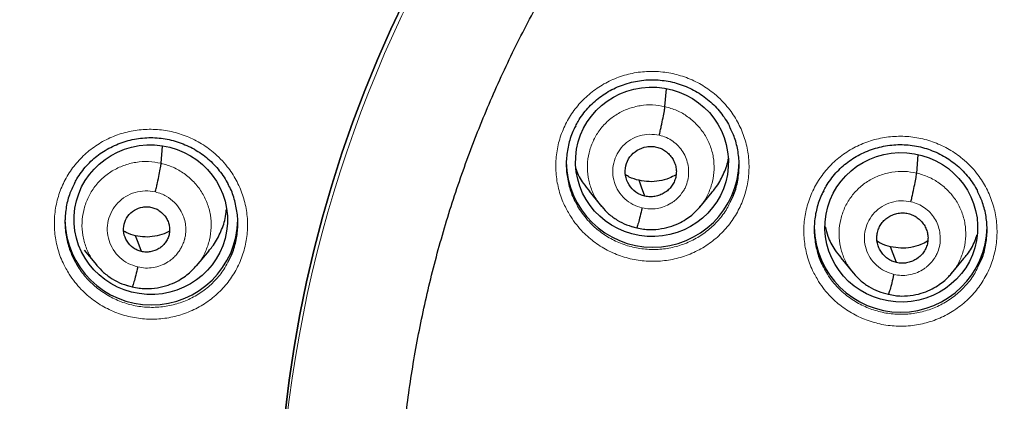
# Model space of a CAD drawing. Header units: millimetres. Extents: x 8 to 2427, y 12 to 2587.
# Tile 106 of 154: x 1064.7 to 1084.07, y 1845.93 to 1853.44. Entities that reach past the tile are written whole.
import ezdxf

# ---------------------------------------------------------------- set-up
doc = ezdxf.new("R2010")
doc.units = ezdxf.units.MM

msp = doc.modelspace()

# ---------------------------------------------------------------- linework, layer by layer
at = {"color": 7, "linetype": 'Continuous', "lineweight": 30}
for p, q in [((1077.397, 1851.729), (1077.429, 1852.079)), ((1067.485, 1850.612), (1067.515, 1850.948)), ((1082.348, 1850.42), (1082.38, 1850.776)), ((1075.903, 1850.061), (1076.149, 1849.763)), ((1078.08, 1849.749), (1078.325, 1850.043)), ((1076.142, 1849.772), (1076.158, 1849.756)), ((1076.16, 1849.758), (1076.153, 1849.766)), ((1065.972, 1848.902), (1066.212, 1848.611)), ((1068.182, 1848.593), (1068.427, 1848.887)), ((1066.205, 1848.62), (1066.221, 1848.603)), ((1066.223, 1848.605), (1066.216, 1848.615)), ((1080.853, 1848.75), (1081.1, 1848.453)), ((1083.031, 1848.441), (1083.276, 1848.736)), ((1081.093, 1848.462), (1081.108, 1848.446)), ((1081.11, 1848.448), (1081.104, 1848.456))]:
    msp.add_line(p, q, dxfattribs=at)
at = {"color": 252, "linetype": 'Continuous', "lineweight": 0}
for p, q in [((1076.179, 1849.733), (1076.16, 1849.758)), ((1076.836, 1849.339), (1076.692, 1849.387)), ((1066.243, 1848.58), (1066.223, 1848.605)), ((1081.13, 1848.423), (1081.11, 1848.448)), ((1066.912, 1848.177), (1066.768, 1848.226)), ((1081.786, 1848.03), (1081.642, 1848.077))]:
    msp.add_line(p, q, dxfattribs=at)
at = {"color": 7, "linetype": 'Continuous', "lineweight": 30, "flags": 128}
for points in [[(1069.927, 1845.692), (1070.006, 1846.343), (1070.103, 1846.991), (1070.217, 1847.637), (1070.348, 1848.28), (1070.497, 1848.919), (1070.662, 1849.554), (1070.844, 1850.185), (1071.043, 1850.811), (1071.259, 1851.431), (1071.491, 1852.046), (1071.74, 1852.654), (1072.004, 1853.256), (1072.285, 1853.851)], [(1072.285, 1853.851), (1072.004, 1853.256), (1071.74, 1852.654), (1071.491, 1852.046), (1071.259, 1851.431), (1071.043, 1850.811), (1070.844, 1850.185), (1070.662, 1849.554), (1070.497, 1848.919), (1070.348, 1848.28), (1070.217, 1847.637), (1070.103, 1846.991), (1070.006, 1846.343), (1069.927, 1845.692)], [(1077.003, 1849.966), (1076.937, 1850.14), (1076.886, 1850.277)], [(1067.096, 1848.875), (1067.031, 1849.05), (1066.979, 1849.187)], [(1081.953, 1848.656), (1081.888, 1848.83), (1081.836, 1848.967)]]:
    msp.add_lwpolyline(points, dxfattribs=at)
at = {"color": 252, "linetype": 'Continuous', "lineweight": 0}
msp.add_arc((1095.245, 1842.664), 25.455, 359.5944, 180.1892, dxfattribs=at)
at = {"color": 7, "linetype": 'Continuous', "lineweight": 30}
for centre, start, end in [((1077.155, 1850.66), 180.8352, 359.1648), ((1067.294, 1849.524), 180.834, 359.166), ((1082.032, 1849.382), 180.8347, 359.1653)]:
    msp.add_arc(centre, 1.7, start, end, dxfattribs=at)
for centre, major_axis, ratio in [((1077.141, 1850.641), (1.5, -0.098), 0.9788), ((1067.281, 1849.502), (1.507, -0.078), 0.976572), ((1082.045, 1849.351), (1.499, -0.109), 0.979049)]:
    msp.add_ellipse(centre, major_axis=major_axis, ratio=ratio, dxfattribs=at)
for points, knots in [([(1095.404, 1891.769), (1095.183, 1891.77), (1094.478, 1891.774), (1093.301, 1891.732), (1091.885, 1891.648), (1090.503, 1891.521), (1089.155, 1891.36), (1087.843, 1891.165), (1086.567, 1890.94), (1085.309, 1890.684), (1084.071, 1890.399), (1082.855, 1890.085), (1081.68, 1889.75), (1080.547, 1889.397), (1079.456, 1889.029), (1078.316, 1888.614), (1077.137, 1888.15), (1075.927, 1887.636), (1074.782, 1887.113), (1073.702, 1886.585), (1072.683, 1886.056), (1071.743, 1885.538), (1070.877, 1885.036), (1070.08, 1884.552), (1069.334, 1884.078), (1068.636, 1883.616), (1067.813, 1883.05), (1066.874, 1882.371), (1065.829, 1881.568), (1064.845, 1880.767), (1063.922, 1879.972), (1063.055, 1879.188), (1062.244, 1878.415), (1061.536, 1877.709), (1060.922, 1877.071), (1060.392, 1876.501), (1059.884, 1875.936), (1059.382, 1875.361), (1058.876, 1874.76), (1058.361, 1874.125), (1057.817, 1873.43), (1057.246, 1872.669), (1056.65, 1871.838), (1056.051, 1870.962), (1055.45, 1870.038), (1054.851, 1869.067), (1054.256, 1868.046), (1053.667, 1866.976), (1053.079, 1865.836), (1052.501, 1864.634), (1051.94, 1863.377), (1051.413, 1862.095), (1050.922, 1860.794), (1050.468, 1859.473), (1050.043, 1858.102), (1049.652, 1856.683), (1049.299, 1855.215), (1048.995, 1853.73), (1048.774, 1852.417), (1048.615, 1851.282), (1048.503, 1850.328), (1048.411, 1849.369), (1048.341, 1848.412), (1048.292, 1847.475), (1048.262, 1846.576), (1048.25, 1845.729), (1048.253, 1844.937), (1048.267, 1844.198), (1048.291, 1843.517), (1048.321, 1842.894), (1048.357, 1842.326), (1048.394, 1841.811), (1048.423, 1841.485), (1048.437, 1841.331)], [0, 0, 0, 0, 0.008492, 0.027008, 0.045137, 0.062878, 0.08023, 0.097189, 0.113755, 0.129924, 0.146436, 0.162509, 0.178141, 0.193331, 0.208078, 0.222382, 0.239946, 0.256795, 0.272934, 0.288366, 0.303095, 0.317125, 0.329716, 0.341695, 0.353066, 0.363834, 0.374004, 0.391629, 0.408607, 0.424945, 0.440648, 0.45572, 0.470164, 0.483982, 0.494401, 0.504435, 0.514087, 0.523821, 0.533963, 0.544516, 0.555481, 0.568181, 0.581396, 0.59513, 0.609384, 0.62416, 0.639461, 0.655287, 0.671639, 0.689316, 0.707214, 0.725198, 0.743263, 0.761405, 0.77962, 0.799171, 0.818799, 0.838501, 0.858276, 0.870742, 0.883236, 0.895758, 0.908306, 0.920692, 0.932393, 0.94338, 0.953654, 0.963217, 0.97207, 0.980075, 0.987398, 0.994039, 1, 1, 1, 1]), ([(1050.769, 1850.75), (1050.771, 1850.763), (1050.817, 1851.05), (1050.922, 1851.607), (1051.083, 1852.42), (1051.261, 1853.23), (1051.455, 1854.036), (1051.664, 1854.839), (1051.888, 1855.638), (1052.127, 1856.432), (1052.381, 1857.222), (1052.65, 1858.007), (1052.934, 1858.788), (1053.233, 1859.562), (1053.546, 1860.332), (1053.874, 1861.095), (1054.217, 1861.852), (1054.574, 1862.603), (1054.945, 1863.347), (1055.33, 1864.084), (1055.729, 1864.814), (1056.142, 1865.537), (1056.568, 1866.252), (1057.008, 1866.959), (1057.462, 1867.658), (1057.928, 1868.348), (1058.408, 1869.03), (1058.901, 1869.703), (1059.406, 1870.366), (1059.924, 1871.021), (1060.454, 1871.665), (1060.996, 1872.3), (1061.55, 1872.925), (1062.116, 1873.54), (1062.694, 1874.144), (1063.283, 1874.737), (1063.883, 1875.32), (1064.494, 1875.891), (1065.116, 1876.452), (1065.748, 1877), (1066.391, 1877.537), (1067.044, 1878.063), (1067.706, 1878.576), (1068.379, 1879.077), (1069.06, 1879.565), (1069.751, 1880.041), (1070.451, 1880.504), (1071.16, 1880.955), (1071.877, 1881.392), (1072.602, 1881.816), (1073.335, 1882.227), (1074.075, 1882.624), (1074.824, 1883.008), (1075.579, 1883.377), (1076.341, 1883.733), (1077.11, 1884.075), (1077.885, 1884.403), (1078.666, 1884.717), (1079.453, 1885.016), (1080.246, 1885.301), (1081.044, 1885.571), (1081.847, 1885.827), (1082.655, 1886.067), (1083.467, 1886.293), (1084.283, 1886.504), (1085.103, 1886.7), (1085.927, 1886.881), (1086.754, 1887.047), (1087.584, 1887.198), (1088.416, 1887.334), (1089.251, 1887.454), (1090.089, 1887.559), (1090.928, 1887.649), (1091.768, 1887.723), (1092.61, 1887.782), (1093.453, 1887.825), (1094.297, 1887.853), (1094.947, 1887.863), (1095.316, 1887.864), (1095.404, 1887.864)], [0, 0, 0, 0, 0.000668, 0.01394, 0.027211, 0.040483, 0.053754, 0.067025, 0.080296, 0.093568, 0.106839, 0.12011, 0.133381, 0.146652, 0.159923, 0.173194, 0.186465, 0.199736, 0.213006, 0.226277, 0.239548, 0.252818, 0.266089, 0.279359, 0.292629, 0.3059, 0.31917, 0.33244, 0.34571, 0.35898, 0.37225, 0.38552, 0.398789, 0.412059, 0.425329, 0.438598, 0.451868, 0.465137, 0.478406, 0.491675, 0.504944, 0.518214, 0.531483, 0.544751, 0.55802, 0.571289, 0.584558, 0.597826, 0.611095, 0.624363, 0.637632, 0.6509, 0.664168, 0.677437, 0.690705, 0.703973, 0.717241, 0.730509, 0.743777, 0.757045, 0.770313, 0.783581, 0.796849, 0.810116, 0.823384, 0.836652, 0.849919, 0.863187, 0.876455, 0.889722, 0.90299, 0.916257, 0.929525, 0.942792, 0.95606, 0.969327, 0.982595, 0.995862, 1, 1, 1, 1]), ([(1072.214, 1844.753), (1072.226, 1844.904), (1072.254, 1845.252), (1072.316, 1845.795), (1072.397, 1846.381), (1072.494, 1846.965), (1072.607, 1847.546), (1072.734, 1848.124), (1072.878, 1848.698), (1073.036, 1849.269), (1073.21, 1849.836), (1073.398, 1850.398), (1073.602, 1850.954), (1073.82, 1851.506), (1074.053, 1852.051), (1074.3, 1852.591), (1074.562, 1853.124), (1074.837, 1853.65), (1075.127, 1854.169), (1075.43, 1854.68), (1075.747, 1855.183), (1076.077, 1855.678), (1076.42, 1856.165), (1076.776, 1856.642), (1077.145, 1857.11), (1077.526, 1857.569), (1077.918, 1858.018), (1078.323, 1858.456), (1078.739, 1858.884), (1079.167, 1859.301), (1079.605, 1859.707), (1080.054, 1860.102), (1080.514, 1860.485), (1080.983, 1860.856), (1081.463, 1861.215), (1081.951, 1861.562), (1082.449, 1861.896), (1082.955, 1862.217), (1083.47, 1862.525), (1083.993, 1862.819), (1084.523, 1863.101), (1085.061, 1863.368), (1085.605, 1863.622), (1086.156, 1863.862), (1086.714, 1864.087), (1087.277, 1864.299), (1087.846, 1864.495), (1088.419, 1864.677), (1088.998, 1864.845), (1089.58, 1864.997), (1090.166, 1865.135), (1090.756, 1865.257), (1091.349, 1865.365), (1091.945, 1865.457), (1092.543, 1865.534), (1093.142, 1865.595), (1093.743, 1865.641), (1094.345, 1865.672), (1094.948, 1865.687), (1095.551, 1865.687), (1096.154, 1865.672), (1096.756, 1865.641), (1097.357, 1865.594), (1097.956, 1865.533), (1098.554, 1865.456), (1099.15, 1865.363), (1099.732, 1865.258), (1100.164, 1865.169), (1100.398, 1865.116), (1100.447, 1865.105)], [0, 0, 0, 0, 0.011662, 0.026835, 0.042007, 0.057179, 0.072351, 0.087523, 0.102695, 0.117866, 0.133037, 0.148207, 0.163377, 0.178547, 0.193717, 0.208886, 0.224054, 0.239222, 0.25439, 0.269556, 0.284723, 0.299889, 0.315054, 0.330219, 0.345383, 0.360547, 0.37571, 0.390872, 0.406034, 0.421195, 0.436356, 0.451516, 0.466676, 0.481835, 0.496993, 0.512151, 0.527308, 0.542465, 0.557621, 0.572777, 0.587932, 0.603087, 0.618242, 0.633396, 0.648549, 0.663702, 0.678855, 0.694007, 0.70916, 0.724311, 0.739463, 0.754614, 0.769765, 0.784916, 0.800067, 0.815217, 0.830368, 0.845518, 0.860668, 0.875818, 0.890968, 0.906118, 0.921268, 0.936419, 0.951569, 0.966719, 0.98187, 0.996223, 1, 1, 1, 1]), ([(1075.641, 1851.346), (1075.656, 1851.376), (1075.696, 1851.455), (1075.776, 1851.574), (1075.877, 1851.699), (1075.989, 1851.813), (1076.112, 1851.915), (1076.245, 1852.005), (1076.387, 1852.083), (1076.538, 1852.148), (1076.695, 1852.199), (1076.856, 1852.235), (1077.018, 1852.255), (1077.181, 1852.259), (1077.343, 1852.248), (1077.503, 1852.222), (1077.66, 1852.181), (1077.814, 1852.125), (1077.962, 1852.054), (1078.104, 1851.97), (1078.236, 1851.873), (1078.357, 1851.765), (1078.466, 1851.647), (1078.563, 1851.518), (1078.631, 1851.413), (1078.662, 1851.348), (1078.669, 1851.332)], [0, 0, 0, 0, 0.027823, 0.072024, 0.115747, 0.158811, 0.20147, 0.244567, 0.288181, 0.332155, 0.376301, 0.420376, 0.464183, 0.507604, 0.550512, 0.593494, 0.636873, 0.680565, 0.72445, 0.768373, 0.812163, 0.855713, 0.898902, 0.941915, 0.985336, 1, 1, 1, 1]), ([(1077.285, 1851.164), (1077.291, 1851.194), (1077.305, 1851.253), (1077.331, 1851.371), (1077.361, 1851.512), (1077.382, 1851.627), (1077.394, 1851.696), (1077.396, 1851.718), (1077.397, 1851.729)], [0, 0, 0, 0, 0.12549, 0.250403, 0.500055, 0.749716, 0.874605, 1, 1, 1, 1]), ([(1075.643, 1851.348), (1075.627, 1851.322), (1075.565, 1851.213), (1075.499, 1851.002), (1075.452, 1850.724), (1075.454, 1850.44), (1075.508, 1850.163), (1075.575, 1849.96), (1075.632, 1849.858), (1075.643, 1849.839)], [0, 0, 0, 0, 0.058705, 0.238346, 0.418058, 0.59777, 0.777567, 0.957365, 1, 1, 1, 1]), ([(1078.677, 1849.845), (1078.704, 1849.898), (1078.773, 1850.035), (1078.834, 1850.277), (1078.864, 1850.558), (1078.841, 1850.84), (1078.78, 1851.104), (1078.704, 1851.262), (1078.668, 1851.335)], [0, 0, 0, 0, 0.115154, 0.29744, 0.479726, 0.662075, 0.844426, 1, 1, 1, 1]), ([(1065.779, 1850.212), (1065.795, 1850.244), (1065.836, 1850.323), (1065.916, 1850.442), (1066.018, 1850.567), (1066.131, 1850.68), (1066.253, 1850.781), (1066.386, 1850.87), (1066.529, 1850.947), (1066.68, 1851.012), (1066.837, 1851.062), (1066.998, 1851.096), (1067.161, 1851.116), (1067.323, 1851.12), (1067.485, 1851.107), (1067.645, 1851.08), (1067.802, 1851.038), (1067.956, 1850.981), (1068.104, 1850.91), (1068.245, 1850.825), (1068.377, 1850.728), (1068.498, 1850.619), (1068.607, 1850.5), (1068.703, 1850.371), (1068.769, 1850.268), (1068.799, 1850.206), (1068.806, 1850.192)], [0, 0, 0, 0, 0.028673, 0.07292, 0.116695, 0.159814, 0.202526, 0.24568, 0.289352, 0.333387, 0.377596, 0.42174, 0.465621, 0.509119, 0.552106, 0.595152, 0.638593, 0.682342, 0.726281, 0.770254, 0.814093, 0.857692, 0.900929, 0.943978, 0.987428, 1, 1, 1, 1]), ([(1077.003, 1849.966), (1076.971, 1849.975), (1076.908, 1849.993), (1076.795, 1850.062), (1076.681, 1850.183), (1076.606, 1850.368), (1076.614, 1850.566), (1076.695, 1850.746), (1076.844, 1850.879), (1077, 1850.938), (1077.132, 1850.95), (1077.198, 1850.938), (1077.23, 1850.933)], [0, 0, 0, 0, 0.0628369, 0.1255408, 0.2508342, 0.3755282, 0.5000029, 0.6244748, 0.7491664, 0.8744598, 0.9371636, 1, 1, 1, 1]), ([(1077.23, 1850.933), (1077.262, 1850.923), (1077.325, 1850.905), (1077.41, 1850.853), (1077.484, 1850.788), (1077.545, 1850.71), (1077.59, 1850.622), (1077.617, 1850.528), (1077.623, 1850.431), (1077.61, 1850.335), (1077.579, 1850.242), (1077.53, 1850.158), (1077.464, 1850.086), (1077.384, 1850.027), (1077.295, 1849.984), (1077.2, 1849.958), (1077.101, 1849.949), (1077.036, 1849.96), (1077.003, 1849.966)], [0, 0, 0, 0, 0.062618, 0.125103, 0.187766, 0.250502, 0.313065, 0.375352, 0.437609, 0.500003, 0.562395, 0.62465, 0.686936, 0.749499, 0.812234, 0.874898, 0.937383, 1, 1, 1, 1]), ([(1080.517, 1850.066), (1080.533, 1850.098), (1080.574, 1850.178), (1080.655, 1850.297), (1080.756, 1850.423), (1080.869, 1850.536), (1080.992, 1850.638), (1081.124, 1850.728), (1081.267, 1850.806), (1081.418, 1850.871), (1081.575, 1850.922), (1081.736, 1850.957), (1081.899, 1850.978), (1082.061, 1850.982), (1082.223, 1850.971), (1082.382, 1850.945), (1082.54, 1850.903), (1082.694, 1850.847), (1082.842, 1850.777), (1082.983, 1850.693), (1083.115, 1850.596), (1083.236, 1850.488), (1083.345, 1850.369), (1083.441, 1850.241), (1083.509, 1850.137), (1083.539, 1850.073), (1083.546, 1850.058)], [0, 0, 0, 0, 0.028748, 0.07295, 0.116673, 0.159736, 0.202393, 0.245488, 0.289098, 0.333067, 0.377207, 0.421273, 0.465069, 0.508478, 0.551374, 0.594347, 0.637719, 0.681404, 0.725284, 0.769202, 0.812988, 0.856533, 0.899718, 0.942732, 0.986155, 1, 1, 1, 1]), ([(1078.32, 1850.048), (1078.344, 1850.073), (1078.437, 1850.173), (1078.544, 1850.387), (1078.627, 1850.583), (1078.641, 1850.691), (1078.642, 1850.699)], [0, 0, 0, 0, 0.143617, 0.554655, 0.966243, 1, 1, 1, 1]), ([(1067.372, 1850.048), (1067.379, 1850.078), (1067.393, 1850.137), (1067.419, 1850.255), (1067.448, 1850.395), (1067.47, 1850.51), (1067.481, 1850.58), (1067.484, 1850.601), (1067.485, 1850.612)], [0, 0, 0, 0, 0.125786, 0.250784, 0.500193, 0.749543, 0.87443, 1, 1, 1, 1]), ([(1075.648, 1850.505), (1075.649, 1850.5), (1075.677, 1850.397), (1075.762, 1850.243), (1075.867, 1850.115), (1075.909, 1850.065)], [0, 0, 0, 0, 0.032864, 0.623013, 1, 1, 1, 1]), ([(1076.886, 1850.277), (1076.82, 1850.294), (1076.726, 1850.318), (1076.645, 1850.37), (1076.62, 1850.385)], [0, 0, 0, 0, 0.695977, 1, 1, 1, 1]), ([(1077.614, 1850.385), (1077.569, 1850.361), (1077.465, 1850.307), (1077.286, 1850.261), (1077.084, 1850.242), (1076.952, 1850.265), (1076.886, 1850.277)], [0, 0, 0, 0, 0.201638, 0.468078, 0.733758, 1, 1, 1, 1]), ([(1082.235, 1849.855), (1082.242, 1849.885), (1082.256, 1849.943), (1082.282, 1850.062), (1082.311, 1850.203), (1082.333, 1850.318), (1082.344, 1850.387), (1082.347, 1850.409), (1082.348, 1850.42)], [0, 0, 0, 0, 0.1253944, 0.2502819, 0.5000192, 0.749781, 0.8746657, 1, 1, 1, 1]), ([(1065.779, 1850.216), (1065.744, 1850.143), (1065.668, 1849.985), (1065.607, 1849.722), (1065.586, 1849.441), (1065.614, 1849.158), (1065.682, 1848.92), (1065.743, 1848.769), (1065.777, 1848.709), (1065.782, 1848.701)], [0, 0, 0, 0, 0.154396, 0.333408, 0.51242, 0.691386, 0.870353, 0.981846, 1, 1, 1, 1]), ([(1068.815, 1848.701), (1068.833, 1848.735), (1068.897, 1848.852), (1068.96, 1849.072), (1069, 1849.35), (1068.99, 1849.634), (1068.928, 1849.909), (1068.865, 1850.099), (1068.811, 1850.187), (1068.806, 1850.194)], [0, 0, 0, 0, 0.075099, 0.256807, 0.43838, 0.619952, 0.801523, 0.983095, 1, 1, 1, 1]), ([(1080.519, 1850.069), (1080.504, 1850.043), (1080.442, 1849.935), (1080.377, 1849.725), (1080.329, 1849.447), (1080.331, 1849.164), (1080.384, 1848.886), (1080.451, 1848.683), (1080.509, 1848.581), (1080.52, 1848.561)], [0, 0, 0, 0, 0.0568899, 0.2366571, 0.4164661, 0.5962753, 0.7761316, 0.9559881, 1, 1, 1, 1]), ([(1083.554, 1848.572), (1083.58, 1848.624), (1083.65, 1848.76), (1083.711, 1849.001), (1083.741, 1849.282), (1083.719, 1849.564), (1083.657, 1849.828), (1083.581, 1849.987), (1083.545, 1850.06)], [0, 0, 0, 0, 0.113321, 0.295672, 0.478023, 0.660409, 0.842796, 1, 1, 1, 1]), ([(1067.096, 1848.875), (1067.068, 1848.884), (1067.011, 1848.9), (1066.909, 1848.962), (1066.806, 1849.072), (1066.739, 1849.238), (1066.746, 1849.416), (1066.819, 1849.578), (1066.953, 1849.697), (1067.094, 1849.75), (1067.213, 1849.76), (1067.272, 1849.75), (1067.301, 1849.745)], [0, 0, 0, 0, 0.062837, 0.125544, 0.25084, 0.375529, 0.499999, 0.62447, 0.74916, 0.874456, 0.937163, 1, 1, 1, 1]), ([(1067.301, 1849.745), (1067.329, 1849.736), (1067.387, 1849.72), (1067.488, 1849.657), (1067.571, 1849.57), (1067.624, 1849.465), (1067.649, 1849.38), (1067.655, 1849.293), (1067.643, 1849.206), (1067.615, 1849.123), (1067.57, 1849.047), (1067.511, 1848.982), (1067.416, 1848.912), (1067.303, 1848.87), (1067.184, 1848.86), (1067.126, 1848.87), (1067.096, 1848.875)], [0, 0, 0, 0, 0.062686, 0.125241, 0.250236, 0.312866, 0.375218, 0.43754, 0.5, 0.56246, 0.624782, 0.687134, 0.749764, 0.874759, 0.937314, 1, 1, 1, 1]), ([(1076.158, 1849.756), (1076.2, 1849.709), (1076.289, 1849.61), (1076.454, 1849.491), (1076.64, 1849.394), (1076.774, 1849.36), (1076.841, 1849.343)], [0, 0, 0, 0, 0.231123, 0.4885023, 0.7445782, 1, 1, 1, 1]), ([(1076.841, 1849.342), (1076.884, 1849.333), (1076.969, 1849.315), (1077.133, 1849.304), (1077.323, 1849.318), (1077.526, 1849.37), (1077.697, 1849.442), (1077.836, 1849.525), (1077.944, 1849.609), (1078.027, 1849.687), (1078.07, 1849.738), (1078.09, 1849.76)], [0, 0, 0, 0, 0.095658, 0.186564, 0.354821, 0.505724, 0.639238, 0.75532, 0.854058, 0.935555, 1, 1, 1, 1]), ([(1076.948, 1849.734), (1076.935, 1849.677), (1076.907, 1849.563), (1076.872, 1849.432), (1076.849, 1849.357), (1076.844, 1849.351), (1076.843, 1849.35)], [0, 0, 0, 0, 0.291394, 0.583755, 0.875768, 1, 1, 1, 1]), ([(1068.422, 1848.892), (1068.446, 1848.918), (1068.54, 1849.019), (1068.651, 1849.234), (1068.745, 1849.48), (1068.761, 1849.638), (1068.767, 1849.695)], [0, 0, 0, 0, 0.1194419, 0.4639835, 0.8089855, 1, 1, 1, 1]), ([(1081.953, 1848.656), (1081.922, 1848.666), (1081.858, 1848.684), (1081.773, 1848.736), (1081.699, 1848.801), (1081.639, 1848.879), (1081.594, 1848.966), (1081.567, 1849.06), (1081.561, 1849.157), (1081.573, 1849.254), (1081.605, 1849.346), (1081.654, 1849.43), (1081.72, 1849.503), (1081.799, 1849.561), (1081.888, 1849.605), (1081.984, 1849.631), (1082.083, 1849.64), (1082.148, 1849.629), (1082.181, 1849.623)], [0, 0, 0, 0, 0.0626173, 0.1251009, 0.187763, 0.2504983, 0.3130627, 0.3753509, 0.4376085, 0.500002, 0.5623948, 0.624651, 0.686938, 0.749502, 0.8122373, 0.8748996, 0.9373831, 1, 1, 1, 1]), ([(1082.181, 1849.623), (1082.212, 1849.614), (1082.276, 1849.596), (1082.361, 1849.544), (1082.435, 1849.479), (1082.495, 1849.401), (1082.54, 1849.313), (1082.567, 1849.22), (1082.574, 1849.122), (1082.561, 1849.026), (1082.529, 1848.934), (1082.48, 1848.849), (1082.414, 1848.777), (1082.335, 1848.718), (1082.246, 1848.675), (1082.151, 1848.649), (1082.051, 1848.639), (1081.986, 1848.651), (1081.953, 1848.656)], [0, 0, 0, 0, 0.062617, 0.125101, 0.187763, 0.250498, 0.313063, 0.375351, 0.437609, 0.500002, 0.562395, 0.624651, 0.686938, 0.749502, 0.812237, 0.8749, 0.937383, 1, 1, 1, 1]), ([(1080.551, 1849.368), (1080.567, 1849.304), (1080.605, 1849.142), (1080.711, 1848.932), (1080.817, 1848.804), (1080.859, 1848.755)], [0, 0, 0, 0, 0.284009, 0.721161, 1, 1, 1, 1]), ([(1066.979, 1849.187), (1066.917, 1849.203), (1066.837, 1849.223), (1066.768, 1849.266), (1066.753, 1849.275)], [0, 0, 0, 0, 0.781752, 1, 1, 1, 1]), ([(1067.65, 1849.278), (1067.614, 1849.259), (1067.523, 1849.212), (1067.359, 1849.171), (1067.168, 1849.153), (1067.042, 1849.175), (1066.979, 1849.187)], [0, 0, 0, 0, 0.17374, 0.449492, 0.72446, 1, 1, 1, 1]), ([(1083.271, 1848.74), (1083.295, 1848.766), (1083.387, 1848.866), (1083.477, 1849.024), (1083.519, 1849.159), (1083.532, 1849.199)], [0, 0, 0, 0, 0.197717, 0.765302, 1, 1, 1, 1]), ([(1081.836, 1848.967), (1081.771, 1848.984), (1081.676, 1849.009), (1081.595, 1849.061), (1081.569, 1849.077)], [0, 0, 0, 0, 0.691605, 1, 1, 1, 1]), ([(1082.564, 1849.077), (1082.52, 1849.053), (1082.416, 1848.998), (1082.236, 1848.952), (1082.035, 1848.933), (1081.903, 1848.956), (1081.836, 1848.967)], [0, 0, 0, 0, 0.2016566, 0.468089, 0.7337611, 1, 1, 1, 1]), ([(1066.221, 1848.603), (1066.264, 1848.556), (1066.354, 1848.455), (1066.522, 1848.333), (1066.712, 1848.234), (1066.849, 1848.198), (1066.918, 1848.181)], [0, 0, 0, 0, 0.230612, 0.488106, 0.744355, 1, 1, 1, 1]), ([(1066.918, 1848.18), (1066.962, 1848.171), (1067.048, 1848.152), (1067.215, 1848.141), (1067.409, 1848.155), (1067.616, 1848.207), (1067.789, 1848.281), (1067.929, 1848.365), (1068.038, 1848.451), (1068.121, 1848.53), (1068.165, 1848.582), (1068.185, 1848.605)], [0, 0, 0, 0, 0.096069, 0.187331, 0.356085, 0.507181, 0.640625, 0.756448, 0.854813, 0.935929, 1, 1, 1, 1]), ([(1067.025, 1848.572), (1067.011, 1848.515), (1066.984, 1848.401), (1066.949, 1848.271), (1066.926, 1848.195), (1066.921, 1848.19), (1066.919, 1848.188)], [0, 0, 0, 0, 0.290888, 0.583477, 0.875823, 1, 1, 1, 1]), ([(1081.108, 1848.446), (1081.15, 1848.399), (1081.239, 1848.3), (1081.404, 1848.181), (1081.59, 1848.084), (1081.725, 1848.05), (1081.792, 1848.033)], [0, 0, 0, 0, 0.231097, 0.488491, 0.744572, 1, 1, 1, 1]), ([(1081.792, 1848.033), (1081.835, 1848.024), (1081.919, 1848.006), (1082.083, 1847.995), (1082.274, 1848.009), (1082.477, 1848.061), (1082.648, 1848.134), (1082.786, 1848.217), (1082.895, 1848.301), (1082.977, 1848.379), (1083.021, 1848.43), (1083.04, 1848.452)], [0, 0, 0, 0, 0.095638, 0.186526, 0.354759, 0.50565, 0.639163, 0.755255, 0.854009, 0.935527, 1, 1, 1, 1]), ([(1081.899, 1848.425), (1081.885, 1848.368), (1081.858, 1848.253), (1081.823, 1848.123), (1081.8, 1848.047), (1081.795, 1848.042), (1081.793, 1848.04)], [0, 0, 0, 0, 0.291127, 0.582977, 0.874455, 1, 1, 1, 1])]:
    msp.add_open_spline(points, degree=3, knots=knots, dxfattribs=at)
at = {"color": 252, "linetype": 'Continuous', "lineweight": 0}
for points, knots in [([(1095.404, 1891.756), (1094.012, 1891.721), (1091.229, 1891.651), (1087.086, 1891.088), (1083.008, 1890.193), (1079.028, 1888.94), (1075.175, 1887.349), (1071.481, 1885.43), (1067.975, 1883.198), (1064.683, 1880.67), (1061.632, 1877.866), (1058.845, 1874.808), (1056.344, 1871.521), (1054.149, 1868.03), (1052.277, 1864.361), (1050.743, 1860.545), (1049.559, 1856.61), (1048.731, 1852.588), (1048.281, 1848.511), (1048.164, 1844.803), (1048.36, 1842.474), (1048.441, 1841.507)], [0, 0, 0, 0, 0.053447, 0.106895, 0.160342, 0.213789, 0.267237, 0.320684, 0.374131, 0.427578, 0.481026, 0.534473, 0.58792, 0.641368, 0.694815, 0.748262, 0.80171, 0.855157, 0.908604, 0.962052, 1, 1, 1, 1]), ([(1075.543, 1849.563), (1075.501, 1849.634), (1075.405, 1849.797), (1075.306, 1850.075), (1075.248, 1850.386), (1075.246, 1850.703), (1075.296, 1851.015), (1075.401, 1851.314), (1075.553, 1851.592), (1075.752, 1851.839), (1075.99, 1852.051), (1076.262, 1852.219), (1076.558, 1852.342), (1076.871, 1852.412), (1077.192, 1852.43), (1077.512, 1852.394), (1077.821, 1852.307), (1078.112, 1852.169), (1078.343, 1852.009), (1078.519, 1851.847), (1078.677, 1851.667), (1078.83, 1851.434), (1078.959, 1851.144), (1079.036, 1850.836), (1079.059, 1850.52), (1079.028, 1850.205), (1078.944, 1849.9), (1078.809, 1849.614), (1078.627, 1849.353), (1078.403, 1849.128), (1078.144, 1848.942), (1077.856, 1848.803), (1077.548, 1848.712), (1077.229, 1848.675), (1076.907, 1848.689), (1076.593, 1848.758), (1076.294, 1848.877), (1076.02, 1849.044), (1075.809, 1849.226), (1075.652, 1849.402), (1075.579, 1849.509), (1075.543, 1849.563)], [0, 0, 0, 0, 0.021002, 0.047855, 0.074709, 0.10155, 0.128391, 0.155223, 0.182054, 0.208881, 0.235708, 0.262539, 0.28937, 0.316211, 0.343053, 0.369906, 0.396759, 0.423621, 0.450482, 0.467277, 0.484072, 0.510918, 0.537764, 0.56461, 0.591457, 0.618295, 0.645132, 0.671961, 0.69879, 0.725618, 0.752445, 0.779279, 0.806113, 0.832958, 0.859803, 0.88666, 0.913516, 0.940379, 0.967242, 0.983621, 1, 1, 1, 1]), ([(1076.153, 1849.766), (1076.12, 1849.806), (1076.035, 1849.908), (1075.943, 1850.103), (1075.878, 1850.336), (1075.863, 1850.578), (1075.896, 1850.817), (1075.974, 1851.046), (1076.094, 1851.257), (1076.256, 1851.439), (1076.451, 1851.586), (1076.672, 1851.692), (1076.909, 1851.753), (1077.155, 1851.772), (1077.317, 1851.743), (1077.397, 1851.729)], [0, 0, 0, 0, 0.050505, 0.129646, 0.208719, 0.287752, 0.366889, 0.446026, 0.525057, 0.60413, 0.683272, 0.762422, 0.841602, 0.920749, 1, 1, 1, 1]), ([(1077.397, 1851.729), (1077.476, 1851.706), (1077.634, 1851.661), (1077.846, 1851.536), (1078.031, 1851.376), (1078.182, 1851.184), (1078.291, 1850.966), (1078.355, 1850.732), (1078.37, 1850.49), (1078.338, 1850.25), (1078.258, 1850.023), (1078.172, 1849.857), (1078.101, 1849.78), (1078.085, 1849.762)], [0, 0, 0, 0, 0.097275, 0.194422, 0.291609, 0.388761, 0.485901, 0.582959, 0.679965, 0.777101, 0.874236, 0.971241, 1, 1, 1, 1]), ([(1065.676, 1848.431), (1065.634, 1848.504), (1065.538, 1848.667), (1065.44, 1848.947), (1065.383, 1849.258), (1065.382, 1849.575), (1065.433, 1849.887), (1065.538, 1850.185), (1065.692, 1850.461), (1065.891, 1850.707), (1066.129, 1850.917), (1066.401, 1851.084), (1066.697, 1851.205), (1067.011, 1851.273), (1067.332, 1851.29), (1067.652, 1851.252), (1067.961, 1851.164), (1068.252, 1851.024), (1068.482, 1850.862), (1068.658, 1850.699), (1068.816, 1850.518), (1068.969, 1850.284), (1069.096, 1849.993), (1069.172, 1849.685), (1069.195, 1849.369), (1069.162, 1849.055), (1069.078, 1848.75), (1068.941, 1848.465), (1068.759, 1848.206), (1068.534, 1847.982), (1068.275, 1847.798), (1067.986, 1847.66), (1067.679, 1847.571), (1067.359, 1847.536), (1067.038, 1847.552), (1066.723, 1847.622), (1066.425, 1847.743), (1066.151, 1847.911), (1065.94, 1848.095), (1065.784, 1848.272), (1065.712, 1848.378), (1065.676, 1848.431)], [0, 0, 0, 0, 0.021162, 0.048012, 0.074861, 0.101685, 0.128509, 0.155318, 0.182126, 0.208935, 0.235744, 0.262569, 0.289395, 0.316245, 0.343095, 0.369969, 0.396842, 0.423726, 0.45061, 0.467437, 0.484264, 0.511098, 0.537932, 0.564766, 0.5916, 0.618418, 0.645236, 0.672043, 0.69885, 0.725662, 0.752475, 0.779307, 0.80614, 0.832998, 0.859857, 0.886735, 0.913613, 0.940497, 0.967381, 0.98369, 1, 1, 1, 1]), ([(1076.948, 1849.734), (1076.886, 1849.753), (1076.761, 1849.793), (1076.601, 1849.909), (1076.476, 1850.058), (1076.394, 1850.235), (1076.361, 1850.427), (1076.38, 1850.62), (1076.449, 1850.802), (1076.564, 1850.959), (1076.716, 1851.082), (1076.896, 1851.161), (1077.091, 1851.194), (1077.22, 1851.174), (1077.285, 1851.164)], [0, 0, 0, 0, 0.083334, 0.166666, 0.249998, 0.333328, 0.416663, 0.5, 0.583334, 0.666673, 0.750002, 0.833335, 0.916665, 1, 1, 1, 1]), ([(1077.285, 1851.164), (1077.332, 1851.151), (1077.426, 1851.124), (1077.553, 1851.049), (1077.664, 1850.953), (1077.753, 1850.839), (1077.818, 1850.708), (1077.856, 1850.568), (1077.866, 1850.423), (1077.849, 1850.279), (1077.811, 1850.161), (1077.772, 1850.088), (1077.749, 1850.054), (1077.737, 1850.036), (1077.729, 1850.025), (1077.722, 1850.016), (1077.714, 1850.005), (1077.691, 1849.976), (1077.651, 1849.931), (1077.599, 1849.884), (1077.551, 1849.849), (1077.483, 1849.805), (1077.383, 1849.756), (1077.241, 1849.719), (1077.093, 1849.707), (1076.997, 1849.725), (1076.948, 1849.734)], [0, 0, 0, 0, 0.062594, 0.124976, 0.187336, 0.249629, 0.311863, 0.374268, 0.436884, 0.499536, 0.562181, 0.597225, 0.606401, 0.615575, 0.624744, 0.62538, 0.629906, 0.642055, 0.673378, 0.707889, 0.732587, 0.749884, 0.812382, 0.874899, 0.937373, 1, 1, 1, 1]), ([(1080.418, 1848.288), (1080.377, 1848.359), (1080.282, 1848.521), (1080.184, 1848.798), (1080.126, 1849.109), (1080.125, 1849.426), (1080.176, 1849.738), (1080.28, 1850.037), (1080.433, 1850.315), (1080.633, 1850.562), (1080.871, 1850.774), (1081.143, 1850.942), (1081.439, 1851.064), (1081.752, 1851.134), (1082.073, 1851.153), (1082.393, 1851.117), (1082.703, 1851.03), (1082.993, 1850.892), (1083.223, 1850.731), (1083.399, 1850.569), (1083.557, 1850.39), (1083.71, 1850.157), (1083.838, 1849.866), (1083.914, 1849.559), (1083.938, 1849.243), (1083.906, 1848.928), (1083.822, 1848.623), (1083.686, 1848.337), (1083.504, 1848.077), (1083.279, 1847.851), (1083.019, 1847.666), (1082.731, 1847.526), (1082.423, 1847.436), (1082.104, 1847.398), (1081.783, 1847.413), (1081.468, 1847.482), (1081.17, 1847.601), (1080.895, 1847.768), (1080.685, 1847.95), (1080.528, 1848.127), (1080.455, 1848.234), (1080.418, 1848.288)], [0, 0, 0, 0, 0.020829, 0.04768, 0.074531, 0.101375, 0.128219, 0.155057, 0.181895, 0.20873, 0.235565, 0.262402, 0.289239, 0.316081, 0.342923, 0.369772, 0.396621, 0.423475, 0.450329, 0.46711, 0.483892, 0.510739, 0.537585, 0.564432, 0.591279, 0.618121, 0.644963, 0.6718, 0.698637, 0.725472, 0.752307, 0.779145, 0.805983, 0.832827, 0.859672, 0.886522, 0.913373, 0.940228, 0.967083, 0.983541, 1, 1, 1, 1]), ([(1066.216, 1848.615), (1066.182, 1848.655), (1066.095, 1848.759), (1066.002, 1848.957), (1065.935, 1849.195), (1065.921, 1849.442), (1065.954, 1849.686), (1066.033, 1849.919), (1066.156, 1850.134), (1066.321, 1850.319), (1066.52, 1850.468), (1066.745, 1850.576), (1066.987, 1850.638), (1067.238, 1850.657), (1067.403, 1850.627), (1067.485, 1850.612)], [0, 0, 0, 0, 0.050297, 0.129456, 0.208546, 0.287595, 0.366749, 0.445904, 0.524953, 0.604044, 0.683203, 0.762371, 0.841568, 0.920732, 1, 1, 1, 1]), ([(1067.485, 1850.612), (1067.565, 1850.589), (1067.726, 1850.543), (1067.942, 1850.414), (1068.132, 1850.251), (1068.285, 1850.055), (1068.397, 1849.833), (1068.462, 1849.594), (1068.477, 1849.348), (1068.444, 1849.103), (1068.363, 1848.871), (1068.274, 1848.702), (1068.202, 1848.623), (1068.185, 1848.605)], [0, 0, 0, 0, 0.09721, 0.1942935, 0.2914175, 0.3885054, 0.485582, 0.5825748, 0.6795165, 0.776588, 0.8736595, 0.9706015, 1, 1, 1, 1]), ([(1081.104, 1848.456), (1081.071, 1848.496), (1080.985, 1848.598), (1080.893, 1848.792), (1080.828, 1849.025), (1080.814, 1849.267), (1080.846, 1849.506), (1080.924, 1849.736), (1081.045, 1849.946), (1081.206, 1850.128), (1081.401, 1850.275), (1081.622, 1850.382), (1081.86, 1850.443), (1082.106, 1850.463), (1082.267, 1850.434), (1082.348, 1850.42)], [0, 0, 0, 0, 0.050449, 0.129595, 0.208673, 0.28771, 0.366852, 0.445993, 0.525029, 0.604107, 0.683253, 0.762409, 0.841593, 0.920744, 1, 1, 1, 1]), ([(1082.348, 1850.42), (1082.427, 1850.397), (1082.584, 1850.352), (1082.796, 1850.227), (1082.982, 1850.068), (1083.133, 1849.875), (1083.242, 1849.658), (1083.306, 1849.424), (1083.32, 1849.182), (1083.288, 1848.942), (1083.208, 1848.715), (1083.122, 1848.549), (1083.051, 1848.472), (1083.035, 1848.454)], [0, 0, 0, 0, 0.097269, 0.194409, 0.291589, 0.388735, 0.485869, 0.582919, 0.679919, 0.777048, 0.874176, 0.971175, 1, 1, 1, 1]), ([(1067.025, 1848.572), (1066.961, 1848.592), (1066.832, 1848.633), (1066.666, 1848.753), (1066.537, 1848.908), (1066.452, 1849.091), (1066.418, 1849.289), (1066.438, 1849.488), (1066.509, 1849.675), (1066.628, 1849.838), (1066.785, 1849.964), (1066.97, 1850.045), (1067.172, 1850.079), (1067.306, 1850.059), (1067.372, 1850.048)], [0, 0, 0, 0, 0.083335, 0.166666, 0.249998, 0.333328, 0.416666, 0.5, 0.583337, 0.666672, 0.750002, 0.833334, 0.916665, 1, 1, 1, 1]), ([(1067.372, 1850.048), (1067.41, 1850.038), (1067.484, 1850.018), (1067.614, 1849.954), (1067.747, 1849.851), (1067.862, 1849.707), (1067.931, 1849.561), (1067.965, 1849.426), (1067.973, 1849.324), (1067.97, 1849.253), (1067.965, 1849.208), (1067.959, 1849.169), (1067.952, 1849.139), (1067.943, 1849.103), (1067.926, 1849.049), (1067.895, 1848.977), (1067.85, 1848.897), (1067.805, 1848.837), (1067.763, 1848.789), (1067.73, 1848.756), (1067.694, 1848.724), (1067.653, 1848.692), (1067.582, 1848.646), (1067.475, 1848.595), (1067.33, 1848.556), (1067.177, 1848.544), (1067.076, 1848.562), (1067.025, 1848.572)], [0, 0, 0, 0, 0.048261, 0.094122, 0.178955, 0.254892, 0.321867, 0.379898, 0.428911, 0.450059, 0.468971, 0.485652, 0.500098, 0.507883, 0.532169, 0.571589, 0.606265, 0.647584, 0.665966, 0.685396, 0.705874, 0.727408, 0.750009, 0.811445, 0.873576, 0.936363, 1, 1, 1, 1]), ([(1075.643, 1849.839), (1075.667, 1849.793), (1075.717, 1849.696), (1075.817, 1849.561), (1075.955, 1849.402), (1076.145, 1849.239), (1076.39, 1849.089), (1076.657, 1848.983), (1076.939, 1848.922), (1077.226, 1848.908), (1077.512, 1848.941), (1077.787, 1849.022), (1078.044, 1849.147), (1078.277, 1849.313), (1078.475, 1849.515), (1078.61, 1849.696), (1078.663, 1849.813), (1078.677, 1849.845)], [0, 0, 0, 0, 0.041511, 0.08797, 0.13443, 0.210632, 0.286834, 0.363013, 0.439191, 0.515339, 0.591486, 0.667599, 0.743712, 0.819804, 0.895896, 0.971991, 1, 1, 1, 1]), ([(1081.899, 1848.425), (1081.837, 1848.444), (1081.712, 1848.483), (1081.552, 1848.599), (1081.426, 1848.748), (1081.344, 1848.925), (1081.312, 1849.117), (1081.331, 1849.31), (1081.4, 1849.491), (1081.514, 1849.649), (1081.667, 1849.772), (1081.846, 1849.851), (1082.041, 1849.885), (1082.171, 1849.865), (1082.235, 1849.855)], [0, 0, 0, 0, 0.083334, 0.166665, 0.249998, 0.333328, 0.416663, 0.5, 0.583334, 0.666673, 0.750003, 0.833335, 0.916666, 1, 1, 1, 1]), ([(1082.235, 1849.855), (1082.282, 1849.842), (1082.377, 1849.815), (1082.504, 1849.74), (1082.614, 1849.645), (1082.704, 1849.53), (1082.769, 1849.4), (1082.806, 1849.26), (1082.816, 1849.115), (1082.8, 1848.971), (1082.761, 1848.853), (1082.722, 1848.78), (1082.7, 1848.745), (1082.688, 1848.728), (1082.679, 1848.716), (1082.673, 1848.707), (1082.665, 1848.697), (1082.642, 1848.667), (1082.602, 1848.622), (1082.549, 1848.575), (1082.502, 1848.54), (1082.434, 1848.496), (1082.333, 1848.447), (1082.191, 1848.41), (1082.044, 1848.398), (1081.947, 1848.416), (1081.899, 1848.425)], [0, 0, 0, 0, 0.062595, 0.124977, 0.187336, 0.24963, 0.311864, 0.374268, 0.436884, 0.499537, 0.562182, 0.597225, 0.606402, 0.615575, 0.624744, 0.62538, 0.629907, 0.642056, 0.673378, 0.707882, 0.732577, 0.749884, 0.812382, 0.874899, 0.937372, 1, 1, 1, 1]), ([(1065.782, 1848.701), (1065.805, 1848.658), (1065.873, 1848.531), (1066.021, 1848.341), (1066.23, 1848.144), (1066.47, 1847.985), (1066.732, 1847.867), (1067.011, 1847.794), (1067.299, 1847.768), (1067.586, 1847.791), (1067.864, 1847.86), (1068.127, 1847.975), (1068.366, 1848.13), (1068.572, 1848.325), (1068.726, 1848.517), (1068.791, 1848.652), (1068.815, 1848.701)], [0, 0, 0, 0, 0.039681, 0.115968, 0.192256, 0.26854, 0.344825, 0.421161, 0.497496, 0.573854, 0.650211, 0.72653, 0.802849, 0.879086, 0.955323, 1, 1, 1, 1]), ([(1080.52, 1848.561), (1080.543, 1848.516), (1080.593, 1848.42), (1080.691, 1848.285), (1080.83, 1848.126), (1081.019, 1847.963), (1081.264, 1847.814), (1081.531, 1847.707), (1081.813, 1847.646), (1082.1, 1847.632), (1082.386, 1847.666), (1082.661, 1847.747), (1082.919, 1847.871), (1083.151, 1848.037), (1083.35, 1848.239), (1083.486, 1848.421), (1083.539, 1848.539), (1083.554, 1848.572)], [0, 0, 0, 0, 0.040438, 0.087114, 0.13379, 0.209953, 0.286116, 0.362263, 0.438411, 0.514541, 0.59067, 0.666781, 0.742892, 0.818994, 0.895095, 0.9712, 1, 1, 1, 1])]:
    msp.add_open_spline(points, degree=3, knots=knots, dxfattribs=at)

doc.saveas('drawing.dxf')
